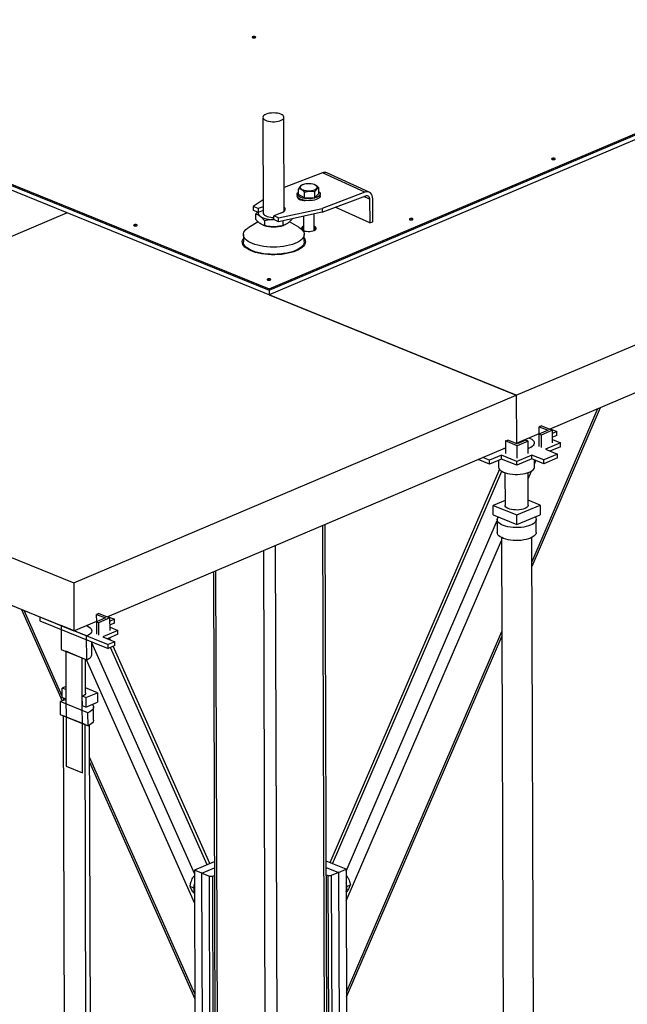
# Model space of a CAD drawing. Header units: millimetres. Extents: x 5 to 589, y 5 to 415.
# Tile 44 of 67: x 445 to 464, y 166 to 197. Entities that reach past the tile are written whole.
import ezdxf

# ---------------------------------------------------------------- set-up
doc = ezdxf.new("R2010")
doc.units = ezdxf.units.MM
doc.layers.add('TRAIT-FORT', color=4, linetype='Continuous', lineweight=25)

msp = doc.modelspace()

# ---------------------------------------------------------------- linework, layer by layer
at = {"layer": 'TRAIT-FORT', "color": 4, "linetype": 'Continuous', "lineweight": 25}
for p, q in [((452.749, 188.784), (485.032, 202.464)), ((452.749, 188.738), (485.032, 202.418)), ((424.492, 200.212), (452.749, 188.738)), ((426.511, 199.438), (452.749, 188.784)), ((426.511, 199.393), (452.749, 188.738)), ((446.341, 191.191), (432.094, 196.977)), ((466.789, 194.536), (452.753, 188.588)), ((452.553, 194.217), (452.563, 191.185)), ((453.229, 191.245), (453.22, 194.22)), ((454.444, 192.455), (453.227, 191.993)), ((455.789, 191.844), (454.444, 192.455)), ((455.928, 191.844), (454.583, 192.455)), ((453.84, 192.089), (453.807, 192.078)), ((454.186, 192.085), (454.17, 192.09)), ((454.331, 191.806), (454.33, 191.988)), ((453.639, 191.788), (453.64, 191.727)), ((453.681, 191.772), (453.681, 191.954)), ((453.877, 191.664), (453.681, 191.772)), ((453.877, 191.664), (453.877, 191.846)), ((453.877, 191.664), (454.202, 191.681)), ((454.202, 191.681), (454.201, 191.863)), ((454.331, 191.806), (454.202, 191.681)), ((454.373, 191.729), (454.373, 191.79)), ((455.789, 191.844), (454.432, 191.329)), ((454.432, 191.208), (455.814, 191.732)), ((455.938, 191.627), (455.756, 191.71)), ((452.562, 191.6), (452.247, 191.396)), ((452.403, 191.325), (452.247, 191.396)), ((452.247, 191.396), (452.247, 191.275)), ((452.562, 191.386), (452.403, 191.325)), ((453.726, 191.631), (453.701, 191.62)), ((453.84, 191.592), (453.84, 191.586)), ((455.94, 190.869), (454.848, 191.366)), ((455.938, 191.627), (455.94, 190.869)), ((456.039, 190.907), (456.037, 191.635)), ((460.589, 185.406), (474.625, 191.354)), ((446.341, 191.191), (432.305, 185.244)), ((460.589, 185.406), (446.341, 191.191)), ((452.403, 191.204), (452.247, 191.275)), ((452.319, 191.145), (452.381, 191.214)), ((452.319, 191.145), (452.32, 190.994)), ((452.403, 191.325), (452.403, 191.204)), ((452.563, 191.265), (452.403, 191.204)), ((453.142, 191.195), (452.896, 191.101)), ((453.051, 191.031), (452.896, 191.101)), ((452.896, 190.98), (452.896, 191.101)), ((453.051, 191.031), (454.432, 191.329)), ((454.432, 191.208), (453.052, 190.909)), ((453.232, 191.248), (453.229, 191.25)), ((453.842, 191.08), (453.843, 190.629)), ((454.176, 190.63), (454.175, 191.152)), ((454.432, 191.329), (454.432, 191.208)), ((452.064, 190.703), (452.107, 190.731)), ((452.4, 190.905), (452.107, 190.731)), ((452.565, 190.797), (452.591, 190.789)), ((452.605, 190.937), (452.605, 190.787)), ((452.901, 190.978), (452.893, 190.978)), ((452.9, 190.978), (452.893, 190.978)), ((453.052, 190.909), (452.896, 190.98)), ((453.052, 190.909), (453.051, 191.031)), ((453.182, 190.938), (453.183, 190.787)), ((453.204, 190.791), (453.228, 190.798)), ((453.688, 190.736), (453.395, 190.908)), ((453.474, 191.001), (453.474, 190.994)), ((455.94, 190.869), (456.039, 190.907)), ((451.932, 190.5), (451.933, 190.273)), ((453.866, 190.279), (453.865, 190.506)), ((461.645, 184.335), (474.284, 189.691)), ((452.749, 188.784), (452.749, 188.738)), ((452.749, 188.738), (452.75, 188.589)), ((452.753, 188.588), (460.589, 185.406)), ((432.305, 185.244), (446.553, 179.458)), ((446.553, 179.458), (460.589, 185.406)), ((460.589, 185.406), (460.594, 183.89)), ((461.089, 179.988), (463.259, 185.019)), ((461.089, 180.142), (463.177, 184.984)), ((460.594, 183.89), (461.317, 184.196)), ((461.598, 184.296), (461.306, 184.172)), ((461.306, 184.172), (461.307, 183.778)), ((461.377, 184.143), (461.306, 184.172)), ((461.386, 184.44), (461.316, 184.41)), ((461.316, 184.41), (461.598, 184.296)), ((461.317, 184.177), (461.316, 184.41)), ((461.74, 184.297), (461.377, 184.143)), ((461.386, 184.44), (461.74, 184.297)), ((461.662, 184.342), (461.879, 184.254)), ((461.741, 183.902), (461.74, 184.297)), ((461.879, 184.254), (461.74, 184.195)), ((461.879, 184.133), (461.879, 184.254)), ((460.248, 183.958), (460.318, 183.987)), ((460.248, 183.958), (460.249, 183.563)), ((460.616, 183.808), (460.248, 183.958)), ((460.615, 183.867), (460.318, 183.987)), ((460.576, 183.882), (460.594, 183.89)), ((460.892, 183.985), (460.615, 183.867)), ((460.964, 183.956), (460.616, 183.808)), ((460.964, 183.956), (460.892, 183.985)), ((460.965, 183.561), (460.964, 183.956)), ((461.377, 184.143), (461.378, 183.749)), ((461.991, 183.898), (461.512, 183.695)), ((461.879, 184.133), (461.74, 184.074)), ((461.74, 184), (461.991, 183.898)), ((461.992, 183.776), (461.991, 183.898)), ((432.31, 183.727), (446.558, 177.942)), ((447.609, 178.387), (460.248, 183.743)), ((460.617, 183.414), (460.616, 183.808)), ((460.997, 183.726), (460.964, 183.713)), ((461.512, 183.695), (461.892, 183.54)), ((461.992, 183.776), (461.658, 183.635)), ((459.743, 183.228), (459.38, 183.375)), ((459.743, 183.349), (459.526, 183.437)), ((460.117, 183.508), (459.743, 183.349)), ((460.118, 183.386), (459.743, 183.228)), ((459.743, 183.228), (459.743, 183.349)), ((460.029, 183.349), (460.029, 183.13)), ((460.604, 183.31), (460.117, 183.508)), ((460.118, 183.386), (460.117, 183.508)), ((460.604, 183.189), (460.118, 183.386)), ((461.084, 183.513), (460.604, 183.31)), ((461.084, 183.392), (460.604, 183.189)), ((460.604, 183.189), (460.604, 183.31)), ((461.464, 183.359), (461.084, 183.513)), ((461.084, 183.392), (461.084, 183.513)), ((461.464, 183.238), (461.084, 183.392)), ((461.163, 183.133), (461.162, 183.36)), ((461.162, 183.22), (461.214, 183.339)), ((461.892, 183.54), (461.464, 183.359)), ((461.892, 183.419), (461.464, 183.238)), ((461.464, 183.238), (461.464, 183.359)), ((461.892, 183.419), (461.892, 183.54)), ((460.052, 183.065), (454.672, 170.589)), ((454.761, 170.553), (460.127, 182.998)), ((460.23, 182.951), (460.233, 181.92)), ((460.967, 181.922), (460.963, 182.953)), ((460.964, 182.76), (461.069, 183.003)), ((460.233, 182.076), (459.858, 181.917)), ((461.342, 181.925), (460.966, 182.078)), ((459.858, 181.613), (459.858, 181.917)), ((459.858, 181.917), (460.605, 181.613)), ((460.605, 181.613), (461.342, 181.925)), ((461.342, 181.925), (461.343, 181.622)), ((455.189, 170.317), (459.985, 181.438)), ((459.858, 181.613), (460.606, 181.31)), ((459.985, 181.464), (459.986, 181.055)), ((460.606, 181.31), (460.605, 181.613)), ((460.606, 181.31), (461.343, 181.622)), ((461.219, 181.059), (461.218, 181.468)), ((454.51, 162.803), (454.451, 181.287)), ((454.587, 162.881), (454.528, 181.319)), ((455.192, 169.375), (460.12, 180.803)), ((460.12, 180.896), (460.202, 155.379)), ((461.168, 155.382), (461.087, 180.899)), ((452.636, 162.166), (452.577, 180.493)), ((453.013, 162.168), (452.954, 180.652)), ((450.983, 179.817), (451.037, 162.862)), ((451.116, 162.783), (451.062, 179.85)), ((446.553, 179.458), (446.558, 177.942)), ((444.899, 178.615), (446.189, 175.72)), ((446.191, 175.871), (444.984, 178.581)), ((445.474, 178.382), (447.642, 177.502)), ((445.474, 178.382), (445.474, 178.261)), ((445.474, 178.261), (447.642, 177.38)), ((446.558, 177.942), (447.281, 178.248)), ((447.562, 178.348), (447.27, 178.224)), ((447.35, 178.492), (447.28, 178.462)), ((447.28, 178.462), (447.562, 178.348)), ((447.281, 178.229), (447.28, 178.462)), ((447.703, 178.349), (447.341, 178.195)), ((447.35, 178.492), (447.703, 178.349)), ((447.625, 178.394), (447.843, 178.306)), ((447.705, 177.955), (447.703, 178.349)), ((447.843, 178.306), (447.704, 178.247)), ((447.843, 178.185), (447.843, 178.306)), ((446.154, 178.106), (446.156, 177.348)), ((446.961, 177.778), (446.154, 178.106)), ((447.27, 178.224), (447.271, 177.83)), ((447.341, 178.195), (447.27, 178.224)), ((447.341, 178.195), (447.342, 177.801)), ((447.955, 177.95), (447.476, 177.747)), ((447.843, 178.185), (447.704, 178.126)), ((447.704, 178.052), (447.955, 177.95)), ((447.956, 177.829), (447.955, 177.95)), ((446.964, 177.02), (446.961, 177.778)), ((447.476, 177.747), (447.856, 177.592)), ((447.956, 177.829), (447.622, 177.687)), ((447.718, 177.648), (447.688, 177.715)), ((455.201, 166.489), (460.129, 177.917)), ((455.202, 166.335), (460.13, 177.763)), ((446.156, 177.348), (446.964, 177.02)), ((447.127, 177.185), (447.125, 177.59)), ((450.381, 170.249), (447.125, 177.561)), ((447.856, 177.592), (447.642, 177.502)), ((447.642, 177.38), (447.642, 177.502)), ((447.856, 177.471), (447.642, 177.38)), ((450.787, 170.524), (447.72, 177.413)), ((450.874, 170.56), (447.806, 177.45)), ((447.856, 177.471), (447.856, 177.592)), ((446.299, 177.29), (446.31, 173.65)), ((446.821, 177.078), (446.299, 177.29)), ((446.833, 173.438), (446.821, 177.078)), ((446.931, 175.974), (446.927, 177.034)), ((450.384, 169.318), (446.953, 177.024)), ((446.302, 176.173), (446.19, 176.125)), ((446.303, 176.079), (446.19, 176.125)), ((446.191, 175.822), (446.19, 176.125)), ((446.303, 176.079), (446.304, 175.776)), ((447.306, 175.977), (446.93, 176.13)), ((446.304, 175.776), (446.191, 175.822)), ((446.25, 175.737), (446.217, 175.811)), ((446.938, 175.821), (446.825, 175.867)), ((446.826, 175.564), (446.825, 175.867)), ((446.938, 175.821), (447.306, 175.977)), ((446.938, 175.821), (446.939, 175.518)), ((447.306, 175.977), (447.307, 175.674)), ((446.126, 175.697), (446.127, 175.287)), ((447.005, 175.34), (446.126, 175.697)), ((446.939, 175.518), (446.826, 175.564)), ((446.932, 175.519), (446.932, 175.521)), ((446.939, 175.518), (447.307, 175.674)), ((447.183, 175.111), (447.182, 175.52)), ((446.127, 175.287), (447.006, 174.93)), ((446.222, 175.249), (446.305, 149.423)), ((446.911, 174.969), (446.222, 175.249)), ((447.006, 174.93), (447.005, 175.34)), ((446.994, 149.143), (446.911, 174.969)), ((447.132, 149.434), (447.05, 174.951)), ((450.393, 166.432), (447.054, 173.933)), ((446.31, 173.65), (446.833, 173.438)), ((447.054, 173.775), (450.394, 166.275)), ((451.012, 170.619), (450.381, 170.352)), ((455.189, 170.379), (454.562, 170.634)), ((454.563, 170.439), (454.955, 170.28)), ((450.381, 170.164), (450.35, 170.141)), ((450.381, 170.128), (450.35, 170.141)), ((450.381, 170.352), (450.402, 163.679)), ((450.618, 170.255), (450.381, 170.352)), ((450.618, 170.255), (451.013, 170.422)), ((450.618, 170.255), (450.856, 170.159)), ((450.64, 163.583), (450.618, 170.255)), ((450.856, 170.159), (450.95, 170.159)), ((450.877, 163.486), (450.856, 170.159)), ((450.95, 170.159), (451.013, 170.186)), ((450.95, 170.159), (450.971, 163.487)), ((454.564, 170.206), (454.627, 170.18)), ((454.627, 170.18), (454.721, 170.181)), ((454.648, 163.508), (454.627, 170.18)), ((454.955, 170.28), (454.721, 170.181)), ((454.721, 170.181), (454.742, 163.509)), ((454.955, 170.28), (455.189, 170.379)), ((454.955, 170.28), (454.976, 163.608)), ((455.189, 170.379), (455.21, 163.707)), ((455.201, 170.187), (455.189, 170.193)), ((455.189, 170.182), (455.201, 170.187)), ((450.359, 169.786), (450.244, 169.832)), ((455.212, 169.836), (455.326, 169.885)), ((450.383, 169.626), (450.367, 169.632)), ((455.191, 169.654), (455.218, 169.665))]:
    msp.add_line(p, q, dxfattribs=at)
at = {"layer": 'TRAIT-FORT', "color": 4, "linetype": 'Continuous', "lineweight": 25, "flags": 128}
for points in [[(452.229, 196.774), (452.216, 196.766), (452.212, 196.757), (452.217, 196.748), (452.229, 196.741), (452.248, 196.736), (452.269, 196.734), (452.291, 196.736), (452.309, 196.741), (452.321, 196.749), (452.326, 196.758), (452.321, 196.767), (452.309, 196.774), (452.29, 196.779), (452.269, 196.781), (452.247, 196.779), (452.229, 196.774)], [(452.283, 196.735), (452.269, 196.735), (452.255, 196.735)], [(453.174, 194.15), (453.201, 194.173), (453.216, 194.199), (453.22, 194.225), (453.211, 194.251), (453.191, 194.276), (453.159, 194.299), (453.118, 194.319), (453.068, 194.335), (453.012, 194.347), (452.951, 194.354), (452.888, 194.357), (452.825, 194.354), (452.764, 194.347), (452.708, 194.335), (452.658, 194.319), (452.616, 194.299), (452.584, 194.276), (452.563, 194.251), (452.554, 194.225), (452.556, 194.199), (452.571, 194.173), (452.597, 194.149), (452.633, 194.128), (452.679, 194.11), (452.732, 194.096), (452.791, 194.086), (452.853, 194.081), (452.916, 194.081), (452.979, 194.086), (453.038, 194.096), (453.091, 194.11), (453.137, 194.128), (453.174, 194.15)], [(461.727, 192.917), (461.715, 192.909), (461.71, 192.9), (461.715, 192.891), (461.727, 192.884), (461.746, 192.879), (461.768, 192.877), (461.789, 192.879), (461.808, 192.884), (461.82, 192.892), (461.824, 192.901), (461.819, 192.91), (461.807, 192.917), (461.788, 192.922), (461.767, 192.924), (461.745, 192.922), (461.727, 192.917)], [(461.782, 192.878), (461.767, 192.879), (461.753, 192.878)], [(454.253, 191.958), (454.269, 191.98), (454.275, 192.003), (454.268, 192.027), (454.25, 192.049), (454.221, 192.069), (454.183, 192.086), (454.137, 192.099), (454.085, 192.108), (454.03, 192.112), (453.974, 192.112), (453.919, 192.107), (453.868, 192.097), (453.823, 192.083), (453.786, 192.065), (453.758, 192.045), (453.741, 192.022), (453.736, 191.999), (453.743, 191.976), (453.761, 191.954), (453.79, 191.934), (453.828, 191.917), (453.874, 191.903), (453.926, 191.894), (453.981, 191.89), (454.037, 191.89), (454.092, 191.896), (454.143, 191.906), (454.188, 191.92), (454.225, 191.937), (454.253, 191.958)], [(454.331, 191.86), (454.347, 191.846), (454.366, 191.82), (454.373, 191.793), (454.368, 191.766), (454.352, 191.739), (454.324, 191.714), (454.287, 191.692), (454.24, 191.672), (454.186, 191.657), (454.126, 191.645), (454.062, 191.639), (453.997, 191.637), (453.931, 191.64), (453.869, 191.648), (453.81, 191.66), (453.758, 191.676), (453.714, 191.696), (453.679, 191.719), (453.655, 191.745), (453.642, 191.771), (453.64, 191.799), (453.651, 191.826), (453.673, 191.851), (453.681, 191.858)], [(454.373, 191.729), (454.368, 191.705), (454.352, 191.678), (454.325, 191.654), (454.287, 191.631), (454.24, 191.612), (454.186, 191.596), (454.126, 191.585), (454.062, 191.578), (453.997, 191.576), (453.932, 191.579), (453.869, 191.587), (453.81, 191.599), (453.758, 191.616), (453.714, 191.636), (453.679, 191.659), (453.655, 191.684), (453.642, 191.711), (453.64, 191.727)], [(453.651, 191.69), (453.65, 191.675), (453.659, 191.653), (453.68, 191.633), (453.71, 191.616), (453.749, 191.602), (453.795, 191.591), (453.846, 191.586), (453.891, 191.585)], [(456.037, 191.635), (456.032, 191.692), (456.018, 191.743), (455.995, 191.787), (455.964, 191.822), (455.926, 191.845), (455.884, 191.857), (455.837, 191.857), (455.789, 191.844)], [(455.814, 191.732), (455.838, 191.738), (455.861, 191.739), (455.883, 191.733), (455.901, 191.721), (455.917, 191.704), (455.928, 191.682), (455.935, 191.656), (455.938, 191.627)], [(453.142, 191.195), (453.188, 191.216), (453.224, 191.24), (453.248, 191.266), (453.261, 191.294), (453.261, 191.322), (453.249, 191.349), (453.229, 191.371)], [(452.563, 191.185), (452.566, 191.166), (452.581, 191.14), (452.607, 191.116), (452.643, 191.095), (452.689, 191.077), (452.742, 191.063), (452.801, 191.053), (452.863, 191.048), (452.896, 191.047)], [(448.469, 190.813), (448.457, 190.805), (448.453, 190.796), (448.457, 190.787), (448.47, 190.78), (448.488, 190.775), (448.51, 190.773), (448.531, 190.775), (448.55, 190.78), (448.562, 190.788), (448.566, 190.797), (448.562, 190.806), (448.549, 190.813), (448.531, 190.818), (448.509, 190.82), (448.487, 190.818), (448.469, 190.813)], [(448.524, 190.774), (448.509, 190.774), (448.495, 190.774)], [(453.688, 190.736), (453.738, 190.704), (453.786, 190.664), (453.823, 190.623), (453.848, 190.58), (453.862, 190.536), (453.865, 190.492), (453.855, 190.448), (453.834, 190.405), (453.802, 190.363), (453.759, 190.322), (453.705, 190.284), (453.641, 190.248), (453.569, 190.216), (453.488, 190.187), (453.4, 190.161), (453.306, 190.14), (453.207, 190.124), (453.105, 190.112), (452.999, 190.104), (452.893, 190.102), (452.787, 190.104), (452.682, 190.111), (452.579, 190.123), (452.481, 190.14), (452.388, 190.161), (452.3, 190.186), (452.221, 190.215), (452.149, 190.248), (452.086, 190.283), (452.034, 190.322), (451.991, 190.362), (451.96, 190.404), (451.94, 190.447), (451.932, 190.492), (451.936, 190.536), (451.951, 190.579), (451.977, 190.622), (452.015, 190.664), (452.064, 190.703), (452.064, 190.703)], [(453.843, 190.765), (453.811, 190.747), (453.789, 190.728), (453.778, 190.707), (453.778, 190.685), (453.79, 190.664), (453.813, 190.644), (453.846, 190.628), (453.887, 190.614), (453.934, 190.605), (453.985, 190.601), (454.037, 190.601), (454.088, 190.606), (454.135, 190.616), (454.176, 190.63), (454.208, 190.647), (454.23, 190.666), (454.242, 190.688), (454.241, 190.709), (454.229, 190.73), (454.206, 190.75), (454.176, 190.765)], [(457.215, 191.005), (457.203, 190.997), (457.199, 190.988), (457.203, 190.979), (457.216, 190.972), (457.234, 190.967), (457.256, 190.965), (457.278, 190.967), (457.296, 190.972), (457.308, 190.98), (457.312, 190.989), (457.308, 190.998), (457.295, 191.006), (457.277, 191.011), (457.255, 191.012), (457.233, 191.01), (457.215, 191.005)], [(457.27, 190.966), (457.255, 190.967), (457.241, 190.966)], [(453.865, 190.385), (453.88, 190.36), (453.895, 190.315), (453.899, 190.27), (453.891, 190.225), (453.871, 190.181), (453.84, 190.138), (453.798, 190.097), (453.746, 190.057), (453.683, 190.02), (453.612, 189.986), (453.531, 189.956), (453.444, 189.929), (453.35, 189.907), (453.251, 189.888), (453.148, 189.875), (453.042, 189.865), (452.934, 189.861), (452.825, 189.862), (452.718, 189.867), (452.613, 189.878), (452.511, 189.892), (452.414, 189.912), (452.322, 189.935), (452.237, 189.963), (452.16, 189.994), (452.091, 190.029), (452.032, 190.067), (451.984, 190.107), (451.945, 190.148), (451.919, 190.192), (451.903, 190.236), (451.899, 190.281), (451.907, 190.326), (451.927, 190.37), (451.932, 190.379)], [(453.866, 190.279), (453.865, 190.265), (453.856, 190.221), (453.835, 190.178), (453.803, 190.135), (453.759, 190.095), (453.705, 190.057), (453.642, 190.021), (453.569, 189.989), (453.489, 189.959), (453.401, 189.934), (453.307, 189.913), (453.208, 189.897), (453.105, 189.884), (453, 189.877), (452.894, 189.875), (452.787, 189.877), (452.683, 189.884), (452.58, 189.896), (452.482, 189.913), (452.388, 189.934), (452.301, 189.959), (452.221, 189.988), (452.15, 190.021), (452.087, 190.056), (452.034, 190.094), (451.992, 190.135), (451.961, 190.177), (451.941, 190.22), (451.933, 190.264), (451.933, 190.273)], [(452.704, 189.093), (452.691, 189.086), (452.687, 189.077), (452.692, 189.068), (452.704, 189.06), (452.723, 189.055), (452.744, 189.053), (452.766, 189.055), (452.784, 189.061), (452.796, 189.068), (452.801, 189.077), (452.796, 189.086), (452.784, 189.094), (452.765, 189.099), (452.744, 189.1), (452.722, 189.099), (452.704, 189.093)], [(452.758, 189.054), (452.744, 189.055), (452.73, 189.054)], [(460.991, 184.058), (461.033, 184.039), (461.08, 184.011), (461.118, 183.981), (461.143, 183.948), (461.158, 183.914), (461.16, 183.88), (461.15, 183.846), (461.128, 183.813), (461.095, 183.781), (461.051, 183.752), (460.997, 183.726)], [(460.248, 183.702), (460.242, 183.704), (460.196, 183.721)], [(460.029, 183.13), (460.03, 183.124), (460.038, 183.09), (460.058, 183.057), (460.089, 183.025), (460.132, 182.996), (460.184, 182.969), (460.245, 182.946), (460.313, 182.927), (460.388, 182.912), (460.467, 182.902), (460.549, 182.897), (460.631, 182.897), (460.713, 182.902), (460.793, 182.912), (460.868, 182.926), (460.938, 182.945), (461, 182.968)], [(461, 182.968), (461.053, 182.994), (461.097, 183.023), (461.13, 183.055), (461.152, 183.088), (461.162, 183.122), (461.163, 183.133)], [(460.861, 181.815), (460.811, 181.797), (460.754, 181.783), (460.692, 181.774), (460.627, 181.769), (460.562, 181.77), (460.497, 181.775), (460.436, 181.785), (460.38, 181.799), (460.331, 181.817), (460.291, 181.838), (460.261, 181.862), (460.241, 181.888), (460.233, 181.915), (460.233, 181.92)], [(460.967, 181.922), (460.966, 181.913), (460.956, 181.886), (460.935, 181.86), (460.903, 181.836), (460.861, 181.815)], [(461.041, 181.288), (460.976, 181.264), (460.904, 181.244), (460.827, 181.228), (460.745, 181.218), (460.66, 181.212), (460.574, 181.21), (460.488, 181.214), (460.405, 181.223), (460.326, 181.237), (460.251, 181.254), (460.184, 181.277), (460.125, 181.302), (460.075, 181.331), (460.036, 181.363), (460.007, 181.396), (459.99, 181.431), (459.985, 181.467), (459.992, 181.503), (460.01, 181.537), (460.019, 181.548)], [(461.182, 181.554), (461.183, 181.553), (461.206, 181.518), (461.217, 181.483), (461.216, 181.447), (461.203, 181.412), (461.179, 181.378), (461.143, 181.345), (461.097, 181.315), (461.041, 181.288)], [(461.042, 180.878), (460.977, 180.854), (460.906, 180.835), (460.828, 180.819), (460.746, 180.808), (460.661, 180.802), (460.575, 180.801), (460.49, 180.805), (460.406, 180.814), (460.327, 180.827), (460.253, 180.845), (460.186, 180.867), (460.126, 180.893), (460.077, 180.922), (460.037, 180.953), (460.008, 180.987), (459.991, 181.022), (459.986, 181.055)], [(461.219, 181.059), (461.217, 181.038), (461.205, 181.003), (461.18, 180.968), (461.144, 180.936), (461.098, 180.905), (461.042, 180.878)], [(446.955, 178.11), (446.984, 178.098), (447.035, 178.07), (447.075, 178.039), (447.104, 178.006), (447.12, 177.971), (447.124, 177.936), (447.115, 177.901), (447.094, 177.867), (447.061, 177.835), (447.016, 177.805), (446.961, 177.778)], [(446.964, 177.02), (447.018, 177.047), (447.063, 177.077), (447.096, 177.109), (447.118, 177.143), (447.126, 177.178), (447.127, 177.185)], [(446.931, 175.974), (446.93, 175.968), (446.921, 175.94), (446.9, 175.914), (446.868, 175.889), (446.825, 175.867)], [(447.146, 175.606), (447.167, 175.576), (447.18, 175.54), (447.181, 175.503), (447.169, 175.467), (447.145, 175.432), (447.109, 175.399), (447.062, 175.368), (447.005, 175.34)], [(447.183, 175.111), (447.182, 175.094), (447.17, 175.058), (447.146, 175.023), (447.11, 174.989), (447.063, 174.958), (447.006, 174.93)]]:
    msp.add_lwpolyline(points, dxfattribs=at)
at = {"layer": 'TRAIT-FORT', "color": 4, "linetype": 'Continuous', "lineweight": 25}
for centre, radius, start, end in [((454.514, 192.294), 0.175, 66.7458, 113.4215), ((452.517, 191.188), 0.12, 171.3462, 242.4414), ((452.854, 191.763), 0.786, 240.1101, 272.9026), ((452.884, 191.771), 1.025, 253.4075, 270.5931), ((452.908, 191.749), 1.003, 269.2075, 287.1665), ((453.88, 190.607), 0.117, 108.0303, 145.691), ((454.139, 190.607), 0.118, 34.8716, 71.8781), ((446.477, 174.837), 0.928, 100.7606, 112.2175), ((450.785, 169.786), 0.426, 160.933, 199.4339), ((454.7, 169.794), 0.514, 2.0535, 17.4928), ((454.877, 169.796), 0.337, 338.7314, 2.7848)]:
    msp.add_arc(centre, radius, start, end, dxfattribs=at)
for points, knots in [([(453.806, 192.078), (453.803, 192.077), (453.796, 192.074), (453.785, 192.069), (453.773, 192.062), (453.762, 192.054), (453.752, 192.046), (453.744, 192.038), (453.735, 192.03), (453.727, 192.02), (453.719, 192.01), (453.71, 191.999), (453.702, 191.987), (453.692, 191.972), (453.685, 191.961), (453.681, 191.954)], [0, 0, 0, 0, 0.069293, 0.168172, 0.267768, 0.367689, 0.432276, 0.496976, 0.562025, 0.62719, 0.693563, 0.76004, 0.826794, 0.893625, 1, 1, 1, 1]), ([(454.186, 192.085), (454.186, 192.085), (454.203, 192.081), (454.237, 192.064), (454.285, 192.03), (454.315, 192.002), (454.33, 191.988)], [0, 0, 0, 0, 0.001744, 0.368719, 0.681467, 1, 1, 1, 1]), ([(454.33, 191.988), (454.326, 191.986), (454.318, 191.984), (454.306, 191.978), (454.293, 191.971), (454.282, 191.963), (454.273, 191.955), (454.264, 191.947), (454.256, 191.938), (454.248, 191.929), (454.239, 191.919), (454.231, 191.907), (454.223, 191.896), (454.213, 191.881), (454.206, 191.87), (454.201, 191.863)], [0, 0, 0, 0, 0.095876, 0.191931, 0.288682, 0.38575, 0.448491, 0.511344, 0.574534, 0.637838, 0.702315, 0.766894, 0.831741, 0.896663, 1, 1, 1, 1]), ([(453.877, 191.846), (453.86, 191.862), (453.825, 191.894), (453.774, 191.927), (453.726, 191.947), (453.696, 191.951), (453.681, 191.954)], [0, 0, 0, 0, 0.264605, 0.534948, 0.765343, 1, 1, 1, 1]), ([(453.877, 191.846), (453.905, 191.854), (453.962, 191.87), (454.046, 191.879), (454.127, 191.876), (454.176, 191.867), (454.201, 191.863)], [0, 0, 0, 0, 0.264605, 0.534948, 0.765343, 1, 1, 1, 1]), ([(452.462, 191.082), (452.438, 191.097), (452.389, 191.128), (452.343, 191.139), (452.319, 191.145)], [0, 0, 0, 0, 0.494511, 1, 1, 1, 1]), ([(452.605, 190.937), (452.582, 190.966), (452.535, 191.023), (452.486, 191.062), (452.462, 191.082)], [0, 0, 0, 0, 0.495458, 1, 1, 1, 1]), ([(452.463, 190.85), (452.439, 190.869), (452.39, 190.908), (452.343, 190.965), (452.32, 190.994)], [0, 0, 0, 0, 0.494511, 1, 1, 1, 1]), ([(452.605, 190.787), (452.582, 190.792), (452.535, 190.803), (452.487, 190.834), (452.463, 190.85)], [0, 0, 0, 0, 0.495458, 1, 1, 1, 1]), ([(452.893, 190.978), (452.845, 190.976), (452.747, 190.972), (452.653, 190.949), (452.605, 190.937)], [0, 0, 0, 0, 0.494511, 1, 1, 1, 1]), ([(452.894, 190.746), (452.846, 190.748), (452.748, 190.752), (452.653, 190.775), (452.605, 190.787)], [0, 0, 0, 0, 0.494511, 1, 1, 1, 1]), ([(453.183, 190.787), (453.136, 190.776), (453.041, 190.753), (452.944, 190.748), (452.894, 190.746)], [0, 0, 0, 0, 0.495458, 1, 1, 1, 1]), ([(453.329, 190.85), (453.304, 190.835), (453.255, 190.804), (453.207, 190.793), (453.183, 190.787)], [0, 0, 0, 0, 0.494511, 1, 1, 1, 1]), ([(453.474, 190.994), (453.451, 190.966), (453.403, 190.909), (453.354, 190.87), (453.329, 190.85)], [0, 0, 0, 0, 0.495458, 1, 1, 1, 1]), ([(450.244, 169.832), (450.25, 169.875), (450.261, 169.944), (450.294, 170.038), (450.324, 170.098), (450.345, 170.132), (450.35, 170.141)], [0, 0, 0, 0, 0.3855495, 0.6376419, 0.8965462, 1, 1, 1, 1]), ([(455.201, 170.187), (455.217, 170.163), (455.249, 170.114), (455.285, 170.037), (455.311, 169.96), (455.321, 169.91), (455.326, 169.885)], [0, 0, 0, 0, 0.264605, 0.534948, 0.765343, 1, 1, 1, 1]), ([(450.367, 169.632), (450.351, 169.652), (450.319, 169.691), (450.283, 169.745), (450.258, 169.792), (450.249, 169.819), (450.244, 169.832)], [0, 0, 0, 0, 0.264605, 0.534948, 0.765343, 1, 1, 1, 1]), ([(455.218, 169.665), (455.239, 169.696), (455.273, 169.747), (455.305, 169.814), (455.319, 169.855), (455.324, 169.878), (455.326, 169.885)], [0, 0, 0, 0, 0.385549, 0.637642, 0.896546, 1, 1, 1, 1])]:
    msp.add_open_spline(points, degree=3, knots=knots, dxfattribs=at)

doc.saveas('drawing.dxf')
